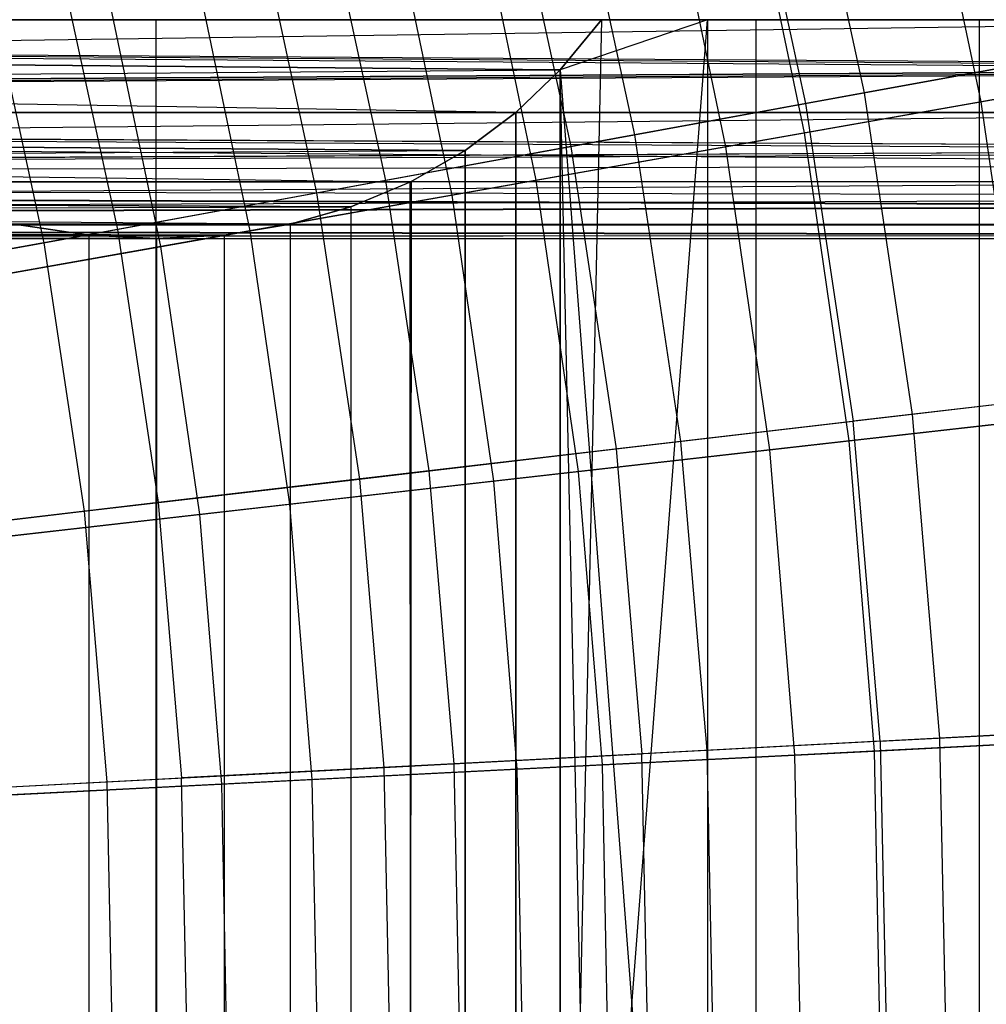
# Model space of a CAD drawing. Extents: x -8.3 to 8.8, y -6 to 6.
# Tile 140 of 177: x 4 to 4.9, y 0 to 0.9. Entities that reach past the tile are written whole.
import ezdxf

# ---------------------------------------------------------------- set-up
doc = ezdxf.new("R2010")
doc.units = 0
doc.header["$LTSCALE"] = 2.54
doc.layers.get('0').update_dxf_attribs({"linetype": 'CONTINUOUS'})

# ---------------------------------------------------------------- blocks, each defined once
blk = doc.blocks.new('DROPS_COLOR_A_STL')
at = {"color": 0}
for p, q in [((13.08971, 1.12376, 4.53247), (13.15247, 0.83325, 4.53247)), ((13.08971, 1.12376, 4.53247), (13.15247, 0.83325, 4.53247)), ((13.03698, 1.11059, 11.13483), (13.099, 0.82349, 11.13483)), ((13.03698, 1.11059, 11.13483), (13.099, 0.82349, 11.13483)), ((12.88277, 1.07206, 4.23169), (12.94264, 0.79492, 4.23169)), ((12.88277, 1.07206, 4.23169), (12.94264, 0.79492, 4.23169)), ((12.82526, 1.05769, 11.43206), (12.88433, 0.78427, 11.43206)), ((12.82526, 1.05769, 11.43206), (12.88433, 0.78427, 11.43206)), ((12.658, 1.01591, 3.94482), (12.71473, 0.75328, 3.94482)), ((12.658, 1.01591, 3.94482), (12.71473, 0.75328, 3.94482)), ((12.59594, 1.0004, 11.71508), (12.65181, 0.74179, 11.71508)), ((12.59594, 1.0004, 11.71508), (12.65181, 0.74179, 11.71508)), ((12.41628, 0.95552, 3.67298), (12.46964, 0.7085, 3.67298)), ((12.41628, 0.95552, 3.67298), (12.46964, 0.7085, 3.67298)), ((12.34991, 0.93894, 11.98278), (12.40235, 0.69621, 11.98278)), ((12.34991, 0.93894, 11.98278), (12.40235, 0.69621, 11.98278)), ((7.69156, 0.9, 17.38345), (13.70935, 0.9, 17.38345)), ((12.91234, 0.9, 16.12788), (7.69156, 0.9, 16.12788)), ((7.69156, 0.9, 19.53345), (14.27725, 0.9, 19.53345)), ((14.04976, 0.9, 18.27788), (7.69156, 0.9, 18.27788)), ((14.27725, 0.9, 20.42788), (7.69156, 0.9, 20.42788)), ((7.69156, 0.9, 21.68346), (14.04976, 0.9, 21.68346)), ((13.70935, 0.9, 22.57788), (7.69156, 0.9, 22.57788)), ((7.69156, 0.9, 23.83345), (12.91234, 0.9, 23.83345)), ((12.83394, 0.81547, 23.92679), (7.69156, 0.9, 23.83345)), ((12.83394, 0.81547, 23.92679), (7.69156, 0.9, 23.83345)), ((12.87457, 0.85437, 23.8789), (7.69156, 0.9, 23.83345)), ((12.87457, 0.85437, 23.8789), (7.69156, 0.9, 23.83345)), ((7.69156, 0.9, 23.83345), (12.91234, 0.9, 23.83345)), ((7.69156, 0.9, 21.68346), (14.04976, 0.9, 21.68346)), ((7.69156, 0.9, 21.68346), (14.03648, 0.85501, 21.7282)), ((7.69156, 0.9, 21.68346), (14.03648, 0.85501, 21.7282)), ((13.70935, 0.9, 22.57788), (7.69156, 0.9, 22.57788)), ((13.70935, 0.9, 22.57788), (7.69156, 0.81547, 22.48454)), ((13.70935, 0.9, 22.57788), (7.69156, 0.81547, 22.48454)), ((7.69156, 0.9, 19.53345), (14.27725, 0.9, 19.53345)), ((7.69156, 0.9, 19.53345), (14.28038, 0.85514, 19.57805)), ((7.69156, 0.9, 19.53345), (14.28038, 0.85514, 19.57805)), ((7.69156, 0.9, 20.42788), (14.28038, 0.85514, 20.38329)), ((7.69156, 0.9, 20.42788), (14.28038, 0.85514, 20.38329)), ((14.27725, 0.9, 20.42788), (7.69156, 0.9, 20.42788)), ((7.69156, 0.9, 17.38345), (13.70935, 0.9, 17.38345)), ((7.69156, 0.9, 17.38345), (13.73036, 0.85496, 17.42825)), ((7.69156, 0.9, 17.38345), (13.73036, 0.85496, 17.42825)), ((7.69156, 0.9, 18.27788), (14.03651, 0.85511, 18.23326)), ((7.69156, 0.9, 18.27788), (14.03651, 0.85511, 18.23326)), ((14.04976, 0.9, 18.27788), (7.69156, 0.9, 18.27788)), ((7.69156, 0.9, 16.12788), (12.8746, 0.85441, 16.08248)), ((7.69156, 0.9, 16.12788), (12.8746, 0.85441, 16.08248)), ((12.91234, 0.9, 16.12788), (7.69156, 0.9, 16.12788)), ((11.93431, 0.9, 30.55283), (12.50481, 0.9, 30.84195)), ((12.50481, 0.9, 46.59852), (11.93431, 0.9, 46.88764)), ((11.93431, 0.9, 30.55283), (12.50481, 0.9, 30.84195)), ((12.50481, 0.9, 46.59852), (11.93431, 0.9, 46.88764)), ((12.50481, 0.9, 30.84195), (12.50481, -0.9, 30.84195)), ((12.50481, 0.9, 30.84195), (13.05334, 0.9, 31.17086)), ((12.50481, 0.9, 30.84195), (12.50481, -0.9, 30.84195)), ((13.05334, 0.9, 46.26961), (12.50481, 0.9, 46.59852)), ((12.50481, 0.9, 46.59852), (12.50481, -0.9, 46.59852)), ((12.50481, 0.9, 46.59852), (12.50481, -0.9, 46.59852)), ((12.50481, 0.9, 30.84195), (13.05334, 0.9, 31.17086)), ((13.05334, 0.9, 46.26961), (12.50481, 0.9, 46.59852)), ((12.91234, 0.9, 23.83345), (12.87457, 0.85437, 23.8789)), ((12.91234, 0.9, 23.83345), (12.87457, 0.85437, 23.8789)), ((12.8746, 0.85441, 16.08248), (12.91234, 0.9, 16.12788)), ((13.00916, 0.9, 16.24865), (12.8746, 0.85441, 16.08248)), ((12.91234, 0.9, 23.83345), (12.8746, -0.85441, 23.87886)), ((12.8746, -0.85441, 23.87886), (13.00916, 0.9, 23.71269)), ((12.91234, 0.9, 23.83345), (12.8746, -0.85441, 23.87886)), ((12.8746, -0.85441, 23.87886), (13.00916, 0.9, 23.71269)), ((13.00916, 0.9, 16.24865), (12.8746, 0.85441, 16.08248)), ((12.8746, 0.85441, 16.08248), (12.91234, 0.9, 16.12788)), ((12.91234, 0.9, 16.12788), (13.00916, 0.9, 16.24865)), ((13.00916, 0.9, 23.71269), (12.91234, 0.9, 23.83345)), ((12.91234, 0.9, 16.12788), (13.00916, 0.9, 16.24865)), ((13.00916, 0.9, 23.71269), (12.91234, 0.9, 23.83345)), ((13.25778, 0.9, 23.37035), (13.00916, 0.9, 23.71269)), ((13.00916, 0.9, 23.71269), (13.00916, -0.9, 23.71269)), ((13.00916, 0.9, 23.71269), (13.00916, -0.9, 23.71269)), ((13.00916, 0.9, 16.24865), (13.00916, -0.9, 16.24865)), ((13.00916, 0.9, 16.24865), (13.25778, 0.9, 16.59099)), ((13.00916, 0.9, 16.24865), (13.00916, -0.9, 16.24865)), ((13.00916, 0.9, 16.24865), (13.25778, 0.9, 16.59099)), ((13.25778, 0.9, 23.37035), (13.00916, 0.9, 23.71269)), ((13.05334, 0.9, 31.17086), (13.05334, -0.9, 31.17086)), ((13.05334, 0.9, 31.17086), (13.57712, 0.9, 31.5379)), ((13.05334, 0.9, 31.17086), (13.05334, -0.9, 31.17086)), ((13.57712, 0.9, 45.90257), (13.05334, 0.9, 46.26961)), ((13.05334, 0.9, 46.26961), (13.05334, -0.9, 46.26961)), ((13.05334, 0.9, 46.26961), (13.05334, -0.9, 46.26961)), ((13.05334, 0.9, 31.17086), (13.57712, 0.9, 31.5379)), ((13.57712, 0.9, 45.90257), (13.05334, 0.9, 46.26961)), ((13.48192, 0.9, 23.01152), (13.25778, 0.9, 23.37035)), ((13.25778, 0.9, 23.37035), (13.25778, -0.9, 23.37035)), ((13.25778, 0.9, 23.37035), (13.25778, -0.9, 23.37035)), ((13.25778, 0.9, 16.59099), (13.25778, -0.9, 16.59099)), ((13.25778, 0.9, 16.59099), (13.48192, 0.9, 16.94982)), ((13.25778, 0.9, 16.59099), (13.25778, -0.9, 16.59099)), ((13.25778, 0.9, 16.59099), (13.48192, 0.9, 16.94982)), ((13.48192, 0.9, 23.01152), (13.25778, 0.9, 23.37035)), ((13.34341, 0.86814, 4.84599), (13.15247, 0.83325, 4.53247)), ((13.34341, 0.86814, 4.84599), (13.15247, 0.83325, 4.53247)), ((13.099, 0.82349, 11.13483), (13.295, 0.85929, 10.82455)), ((13.099, 0.82349, 11.13483), (13.295, 0.85929, 10.82455)), ((7.69156, 0.81547, 19.62679), (14.28038, 0.85514, 19.57805)), ((7.69156, 0.81547, 19.62679), (14.28038, 0.85514, 19.57805)), ((7.69156, 0.81547, 20.33454), (14.28038, 0.85514, 20.38329)), ((7.69156, 0.81547, 20.33454), (14.28038, 0.85514, 20.38329)), ((7.69156, 0.81547, 18.18454), (14.03651, 0.85511, 18.23326)), ((7.69156, 0.81547, 18.18454), (14.03651, 0.85511, 18.23326)), ((7.69156, 0.81547, 21.77679), (14.03648, 0.85501, 21.7282)), ((7.69156, 0.81547, 21.77679), (14.03648, 0.85501, 21.7282)), ((13.73034, 0.85501, 22.53314), (7.69156, 0.81547, 22.48454)), ((13.73034, 0.85501, 22.53314), (7.69156, 0.81547, 22.48454)), ((7.69156, 0.81547, 17.47679), (13.73036, 0.85496, 17.42825)), ((7.69156, 0.81547, 17.47679), (13.73036, 0.85496, 17.42825)), ((7.69156, 0.81547, 16.03454), (12.8746, 0.85441, 16.08248)), ((7.69156, 0.81547, 16.03454), (12.8746, 0.85441, 16.08248)), ((12.83394, 0.81547, 16.03454), (12.8746, 0.85441, 16.08248)), ((12.83394, 0.81547, 16.03454), (12.8746, 0.85441, 16.08248)), ((12.87457, 0.85437, 23.8789), (12.83394, 0.81547, 23.92679)), ((12.87457, 0.85437, 23.8789), (12.83394, 0.81547, 23.92679)), ((12.87457, -0.85437, 16.08244), (12.8746, 0.85441, 16.08248)), ((12.87457, -0.85437, 16.08244), (12.8746, 0.85441, 16.08248)), ((12.87457, 0.85437, 23.8789), (12.8746, -0.85441, 23.87886)), ((12.87457, 0.85437, 23.8789), (12.8746, -0.85441, 23.87886)), ((12.91234, -0.9, 16.12788), (12.8746, 0.85441, 16.08248)), ((12.8746, 0.85441, 16.08248), (13.00916, -0.9, 16.24865)), ((12.91234, -0.9, 16.12788), (12.8746, 0.85441, 16.08248)), ((12.8746, 0.85441, 16.08248), (13.00916, -0.9, 16.24865)), ((13.15247, 0.83325, 4.53247), (12.94264, 0.79492, 4.23169)), ((13.15247, 0.83325, 4.53247), (12.94264, 0.79492, 4.23169)), ((13.15247, 0.83325, 4.53247), (13.19649, 0.53932, 4.53247)), ((13.15247, 0.83325, 4.53247), (13.19649, 0.53932, 4.53247)), ((12.88433, 0.78427, 11.43206), (13.099, 0.82349, 11.13483)), ((12.88433, 0.78427, 11.43206), (13.099, 0.82349, 11.13483)), ((13.099, 0.82349, 11.13483), (13.1425, 0.533, 11.13483)), ((13.099, 0.82349, 11.13483), (13.1425, 0.533, 11.13483)), ((12.73727, 0.75177, 24.03685), (7.69156, 0.81547, 23.92679)), ((12.78762, 0.78065, 23.9802), (7.69156, 0.81547, 23.92679)), ((12.73727, 0.75177, 24.03685), (7.69156, 0.81547, 23.92679)), ((12.78762, 0.78065, 23.9802), (7.69156, 0.81547, 23.92679)), ((12.83394, 0.81547, 23.92679), (7.69156, 0.81547, 23.92679)), ((12.83394, 0.81547, 23.92679), (7.69156, 0.81547, 23.92679)), ((7.69156, 0.81547, 21.77679), (14.02163, 0.81547, 21.77679)), ((7.69156, 0.81547, 21.77679), (14.02163, 0.81547, 21.77679)), ((7.69156, 0.81547, 21.77679), (13.99718, 0.7677, 21.8538)), ((7.69156, 0.81547, 21.77679), (13.99718, 0.7677, 21.8538)), ((13.75263, 0.81547, 22.48454), (7.69156, 0.81547, 22.48454)), ((13.75263, 0.81547, 22.48454), (7.69156, 0.81547, 22.48454)), ((13.75263, 0.81547, 22.48454), (7.69156, 0.75228, 22.37562)), ((13.75263, 0.81547, 22.48454), (7.69156, 0.75228, 22.37562)), ((7.69156, 0.81547, 19.62679), (14.28343, 0.81547, 19.62679)), ((7.69156, 0.81547, 19.62679), (14.28343, 0.81547, 19.62679)), ((7.69156, 0.81547, 19.62679), (14.28628, 0.78108, 19.67947)), ((7.69156, 0.81547, 19.62679), (14.28628, 0.78108, 19.67947)), ((7.69156, 0.81547, 20.33454), (14.28628, 0.78107, 20.28186)), ((7.69156, 0.81547, 20.33454), (14.28628, 0.78107, 20.28186)), ((7.69156, 0.81547, 20.33454), (14.28343, 0.81547, 20.33454)), ((7.69156, 0.81547, 20.33454), (14.28343, 0.81547, 20.33454)), ((7.69156, 0.81547, 17.47679), (13.75263, 0.81547, 17.47679)), ((7.69156, 0.81547, 17.47679), (13.75263, 0.81547, 17.47679)), ((7.69156, 0.81547, 17.47679), (13.77624, 0.78104, 17.52953)), ((7.69156, 0.81547, 17.47679), (13.77624, 0.78104, 17.52953)), ((7.69156, 0.81547, 18.18454), (13.99718, 0.7677, 18.10754)), ((7.69156, 0.81547, 18.18454), (13.99718, 0.7677, 18.10754)), ((7.69156, 0.81547, 18.18454), (14.02163, 0.81547, 18.18454)), ((7.69156, 0.81547, 18.18454), (14.02163, 0.81547, 18.18454)), ((7.69156, 0.81547, 16.03454), (12.78761, 0.78065, 15.98113)), ((7.69156, 0.81547, 16.03454), (12.78761, 0.78065, 15.98113)), ((7.69156, 0.81547, 16.03454), (12.83394, 0.81547, 16.03454)), ((7.69156, 0.81547, 16.03454), (12.83394, 0.81547, 16.03454)), ((12.78761, 0.78065, 15.98113), (12.83394, 0.81547, 16.03454)), ((12.78761, 0.78065, 15.98113), (12.83394, 0.81547, 16.03454)), ((12.83394, 0.81547, 23.92679), (12.78762, 0.78065, 23.9802)), ((12.83394, 0.81547, 23.92679), (12.78762, 0.78065, 23.9802)), ((12.83394, -0.81547, 16.03454), (12.83394, 0.81547, 16.03454)), ((12.83394, -0.81547, 16.03454), (12.83394, 0.81547, 16.03454)), ((12.83394, 0.81547, 23.92679), (12.83394, -0.81547, 23.92679)), ((12.83394, 0.81547, 23.92679), (12.83394, -0.81547, 23.92679)), ((12.94264, 0.79492, 4.23169), (12.71473, 0.75328, 3.94482)), ((12.94264, 0.79492, 4.23169), (12.71473, 0.75328, 3.94482)), ((12.94264, 0.79492, 4.23169), (12.98463, 0.51451, 4.23169)), ((12.94264, 0.79492, 4.23169), (12.98463, 0.51451, 4.23169)), ((12.65181, 0.74179, 11.71508), (12.88433, 0.78427, 11.43206)), ((12.65181, 0.74179, 11.71508), (12.88433, 0.78427, 11.43206)), ((12.88433, 0.78427, 11.43206), (12.92576, 0.50762, 11.43206)), ((12.88433, 0.78427, 11.43206), (12.92576, 0.50762, 11.43206)), ((7.69156, 0.75228, 19.73572), (14.28628, 0.78108, 19.67947)), ((7.69156, 0.75228, 19.73572), (14.28628, 0.78108, 19.67947)), ((7.69156, 0.75228, 20.22562), (14.28628, 0.78107, 20.28186)), ((7.69156, 0.75228, 20.22562), (14.28628, 0.78107, 20.28186)), ((7.69156, 0.75228, 17.58572), (13.77624, 0.78104, 17.52953)), ((7.69156, 0.75228, 17.58572), (13.77624, 0.78104, 17.52953)), ((13.77634, 0.78091, 22.43158), (7.69156, 0.75228, 22.37562)), ((13.77634, 0.78091, 22.43158), (7.69156, 0.75228, 22.37562)), ((7.69156, 0.75228, 15.92562), (12.78761, 0.78065, 15.98113)), ((7.69156, 0.75228, 15.92562), (12.78761, 0.78065, 15.98113)), ((12.78762, 0.78065, 23.9802), (12.73727, 0.75177, 24.03685)), ((12.78762, 0.78065, 23.9802), (12.73727, 0.75177, 24.03685)), ((12.73829, 0.75228, 15.92562), (12.78761, 0.78065, 15.98113)), ((12.73829, 0.75228, 15.92562), (12.78761, 0.78065, 15.98113)), ((12.78761, 0.78065, 15.98113), (12.78762, -0.78065, 15.98113)), ((12.78761, 0.78065, 15.98113), (12.78762, -0.78065, 15.98113)), ((12.78761, -0.78065, 23.98021), (12.78762, 0.78065, 23.9802)), ((12.78761, -0.78065, 23.98021), (12.78762, 0.78065, 23.9802)), ((7.69156, 0.75228, 21.88572), (13.99718, 0.7677, 21.8538)), ((7.69156, 0.75228, 21.88572), (13.99718, 0.7677, 21.8538)), ((7.69156, 0.75228, 18.07562), (13.99718, 0.7677, 18.10754)), ((7.69156, 0.75228, 18.07562), (13.99718, 0.7677, 18.10754)), ((7.69156, 0.75228, 24.03572), (12.73727, 0.75177, 24.03685)), ((12.62765, 0.71321, 24.15544), (7.69156, 0.75228, 24.03572)), ((12.62765, 0.71321, 24.15544), (7.69156, 0.75228, 24.03572)), ((12.6832, 0.72908, 24.09613), (7.69156, 0.75228, 24.03572)), ((12.6832, 0.72908, 24.09613), (7.69156, 0.75228, 24.03572)), ((7.69156, 0.75228, 24.03572), (12.73727, 0.75177, 24.03685)), ((7.69156, 0.75228, 21.88572), (13.98672, 0.75228, 21.88572)), ((7.69156, 0.75228, 21.88572), (13.98672, 0.75228, 21.88572)), ((7.69156, 0.75228, 21.88572), (13.96687, 0.72955, 21.94469)), ((7.69156, 0.75228, 21.88572), (13.96687, 0.72955, 21.94469)), ((7.69156, 0.75228, 22.37562), (13.80074, 0.75228, 22.37562)), ((13.80074, 0.75228, 22.37562), (7.69156, 0.71321, 22.2559)), ((13.80074, 0.75228, 22.37562), (7.69156, 0.71321, 22.2559)), ((7.69156, 0.75228, 22.37562), (13.80074, 0.75228, 22.37562)), ((7.69156, 0.75228, 19.73572), (14.28882, 0.75228, 19.73572)), ((7.69156, 0.75228, 19.73572), (14.28882, 0.75228, 19.73572)), ((7.69156, 0.75228, 19.73572), (14.29007, 0.73853, 19.76913)), ((7.69156, 0.75228, 19.73572), (14.29007, 0.73853, 19.76913)), ((7.69156, 0.75228, 20.22562), (14.29007, 0.73853, 20.19221)), ((7.69156, 0.75228, 20.22562), (14.29007, 0.73853, 20.19221)), ((7.69156, 0.75228, 20.22562), (14.28882, 0.75228, 20.22562)), ((7.69156, 0.75228, 20.22562), (14.28882, 0.75228, 20.22562)), ((7.69156, 0.75228, 17.58572), (13.80074, 0.75228, 17.58572)), ((7.69156, 0.75228, 17.58572), (13.80074, 0.75228, 17.58572)), ((7.69156, 0.75228, 17.58572), (13.82568, 0.72959, 17.64458)), ((7.69156, 0.75228, 17.58572), (13.82568, 0.72959, 17.64458)), ((7.69156, 0.75228, 18.07562), (13.96694, 0.72962, 18.01686)), ((7.69156, 0.75228, 18.07562), (13.96694, 0.72962, 18.01686)), ((7.69156, 0.75228, 18.07562), (13.98672, 0.75228, 18.07562)), ((7.69156, 0.75228, 18.07562), (13.98672, 0.75228, 18.07562)), ((7.69156, 0.75228, 15.92562), (12.68318, 0.72908, 15.86518)), ((7.69156, 0.75228, 15.92562), (12.68318, 0.72908, 15.86518)), ((7.69156, 0.75228, 15.92562), (12.73829, 0.75228, 15.92562)), ((7.69156, 0.75228, 15.92562), (12.73829, 0.75228, 15.92562)), ((12.71473, 0.75328, 3.94482), (12.46964, 0.7085, 3.67298)), ((12.71473, 0.75328, 3.94482), (12.46964, 0.7085, 3.67298)), ((12.68318, 0.72908, 15.86518), (12.73829, 0.75228, 15.92562)), ((12.68318, 0.72908, 15.86518), (12.73829, 0.75228, 15.92562)), ((12.73727, 0.75177, 24.03685), (12.6832, 0.72908, 24.09613)), ((12.73727, 0.75177, 24.03685), (12.6832, 0.72908, 24.09613)), ((12.71473, 0.75328, 3.94482), (12.75452, 0.48756, 3.94482)), ((12.71473, 0.75328, 3.94482), (12.75452, 0.48756, 3.94482)), ((12.73829, 0.75228, 15.92562), (12.73727, -0.75177, 15.92449)), ((12.73829, 0.75228, 15.92562), (12.73727, -0.75177, 15.92449)), ((12.73829, -0.75228, 24.03572), (12.73727, 0.75177, 24.03685)), ((12.73829, -0.75228, 24.03572), (12.73727, 0.75177, 24.03685)), ((7.69156, 0.71321, 19.85544), (14.29007, 0.73853, 19.76913)), ((7.69156, 0.71321, 19.85544), (14.29007, 0.73853, 19.76913)), ((7.69156, 0.71321, 20.1059), (14.29007, 0.73853, 20.19221)), ((7.69156, 0.71321, 20.1059), (14.29007, 0.73853, 20.19221)), ((12.40235, 0.69621, 11.98278), (12.65181, 0.74179, 11.71508)), ((12.40235, 0.69621, 11.98278), (12.65181, 0.74179, 11.71508)), ((12.65181, 0.74179, 11.71508), (12.69099, 0.48012, 11.71508)), ((12.65181, 0.74179, 11.71508), (12.69099, 0.48012, 11.71508)), ((13.82563, 0.72962, 22.31687), (7.69156, 0.71321, 22.2559)), ((13.82563, 0.72962, 22.31687), (7.69156, 0.71321, 22.2559)), ((7.69156, 0.71321, 17.9559), (13.96694, 0.72962, 18.01686)), ((7.69156, 0.71321, 17.9559), (13.96694, 0.72962, 18.01686)), ((7.69156, 0.71321, 17.70544), (13.82568, 0.72959, 17.64458)), ((7.69156, 0.71321, 17.70544), (13.82568, 0.72959, 17.64458)), ((7.69156, 0.71321, 22.00544), (13.96687, 0.72955, 21.94469)), ((7.69156, 0.71321, 22.00544), (13.96687, 0.72955, 21.94469)), ((7.69156, 0.71321, 15.8059), (12.68318, 0.72908, 15.86518)), ((7.69156, 0.71321, 15.8059), (12.68318, 0.72908, 15.86518)), ((12.62765, 0.71321, 15.8059), (12.68318, 0.72908, 15.86518)), ((12.6832, 0.72908, 24.09613), (12.62765, 0.71321, 24.15544)), ((12.6832, 0.72908, 24.09613), (12.62765, 0.71321, 24.15544)), ((12.62765, 0.71321, 15.8059), (12.68318, 0.72908, 15.86518)), ((12.6832, 0.72908, 24.09613), (12.68318, -0.72908, 24.09615)), ((12.68318, 0.72908, 15.86518), (12.6832, -0.72908, 15.8652)), ((12.68318, 0.72908, 15.86518), (12.6832, -0.72908, 15.8652)), ((12.6832, 0.72908, 24.09613), (12.68318, -0.72908, 24.09615)), ((12.50527, 0.7, 24.28067), (7.69156, 0.71321, 24.15544)), ((12.56727, 0.70327, 24.21813), (7.69156, 0.71321, 24.15544)), ((12.50527, 0.7, 24.28067), (7.69156, 0.71321, 24.15544)), ((12.56727, 0.70327, 24.21813), (7.69156, 0.71321, 24.15544)), ((12.62765, 0.71321, 24.15544), (7.69156, 0.71321, 24.15544)), ((12.62765, 0.71321, 24.15544), (7.69156, 0.71321, 24.15544)), ((7.69156, 0.71321, 22.00544), (13.94571, 0.71321, 22.00544)), ((7.69156, 0.71321, 22.00544), (13.94571, 0.71321, 22.00544)), ((7.69156, 0.71321, 22.00544), (13.92312, 0.70327, 22.06811)), ((7.69156, 0.71321, 22.00544), (13.92312, 0.70327, 22.06811)), ((7.69156, 0.71321, 22.2559), (13.87646, 0.70306, 22.1912)), ((7.69156, 0.71321, 22.2559), (13.87646, 0.70306, 22.1912)), ((7.69156, 0.71321, 22.2559), (13.8507, 0.71321, 22.2559)), ((7.69156, 0.71321, 22.2559), (13.8507, 0.71321, 22.2559)), ((7.69156, 0.71321, 19.85544), (14.29247, 0.71321, 19.85544)), ((7.69156, 0.71321, 19.85544), (14.29247, 0.71321, 19.85544)), ((7.69156, 0.71321, 19.85544), (14.29344, 0.70329, 19.91796)), ((7.69156, 0.71321, 19.85544), (14.29344, 0.70329, 19.91796)), ((7.69156, 0.71321, 20.1059), (14.29344, 0.70329, 20.04337)), ((7.69156, 0.71321, 20.1059), (14.29344, 0.70329, 20.04337)), ((7.69156, 0.71321, 20.1059), (14.29247, 0.71321, 20.1059)), ((7.69156, 0.71321, 20.1059), (14.29247, 0.71321, 20.1059)), ((7.69156, 0.71321, 17.70544), (13.85252, 0.71227, 17.70995)), ((7.69156, 0.71321, 17.70544), (13.85252, 0.71227, 17.70995)), ((7.69156, 0.71321, 17.70544), (13.87645, 0.70306, 17.7701)), ((7.69156, 0.71321, 17.70544), (13.87645, 0.70306, 17.7701)), ((7.69156, 0.71321, 17.9559), (13.92314, 0.70328, 17.8933)), ((7.69156, 0.71321, 17.9559), (13.92314, 0.70328, 17.8933)), ((7.69156, 0.71321, 17.9559), (13.94571, 0.71321, 17.9559)), ((7.69156, 0.71321, 17.9559), (13.94571, 0.71321, 17.9559)), ((7.69156, 0.71321, 15.55544), (12.44344, 0.70307, 15.62007)), ((7.69156, 0.71321, 15.55544), (12.44344, 0.70307, 15.62007)), ((7.69156, 0.71321, 15.8059), (12.56725, 0.70327, 15.74319)), ((7.69156, 0.71321, 15.8059), (12.56725, 0.70327, 15.74319)), ((7.69156, 0.71321, 15.8059), (12.62765, 0.71321, 15.8059)), ((7.69156, 0.71321, 15.8059), (12.62765, 0.71321, 15.8059)), ((12.3755, 0.71321, 15.55544), (12.44344, 0.70307, 15.62007)), ((12.44344, 0.70307, 24.34126), (12.3755, 0.71321, 24.4059)), ((12.44344, 0.70307, 24.34126), (12.3755, 0.71321, 24.4059)), ((12.3755, 0.71321, 15.55544), (12.44344, 0.70307, 15.62007)), ((12.56725, 0.70327, 15.74319), (12.62765, 0.71321, 15.8059)), ((12.56725, 0.70327, 15.74319), (12.62765, 0.71321, 15.8059)), ((12.62765, 0.71321, 24.15544), (12.56727, 0.70327, 24.21813)), ((12.62765, 0.71321, 24.15544), (12.56727, 0.70327, 24.21813)), ((12.62765, 0.71321, 15.8059), (12.62765, -0.71321, 15.8059)), ((12.62765, 0.71321, 15.8059), (12.62765, -0.71321, 15.8059)), ((12.62765, 0.71321, 24.15544), (12.62765, -0.71321, 24.15544)), ((12.62765, 0.71321, 24.15544), (12.62765, -0.71321, 24.15544)), ((7.69156, 0.7, 19.98067), (14.29344, 0.70329, 19.91796)), ((7.69156, 0.7, 19.98067), (14.29344, 0.70329, 19.91796)), ((7.69156, 0.7, 19.98067), (14.29344, 0.70329, 20.04337)), ((7.69156, 0.7, 19.98067), (14.29344, 0.70329, 20.04337)), ((7.69156, 0.7, 17.83067), (13.92314, 0.70328, 17.8933)), ((7.69156, 0.7, 17.83067), (13.92314, 0.70328, 17.8933)), ((7.69156, 0.7, 22.13067), (13.92312, 0.70327, 22.06811)), ((7.69156, 0.7, 22.13067), (13.92312, 0.70327, 22.06811)), ((7.69156, 0.7, 15.68067), (12.56725, 0.70327, 15.74319)), ((7.69156, 0.7, 15.68067), (12.56725, 0.70327, 15.74319)), ((12.44344, 0.70307, 24.34126), (7.69156, 0.7, 24.28067)), ((12.44344, 0.70307, 24.34126), (7.69156, 0.7, 24.28067)), ((7.69156, 0.7, 15.68067), (12.44344, 0.70307, 15.62007)), ((7.69156, 0.7, 15.68067), (12.44344, 0.70307, 15.62007)), ((7.69156, 0.7, 22.13067), (13.87646, 0.70306, 22.1912)), ((7.69156, 0.7, 22.13067), (13.87646, 0.70306, 22.1912)), ((7.69156, 0.7, 17.83067), (13.87645, 0.70306, 17.7701)), ((7.69156, 0.7, 17.83067), (13.87645, 0.70306, 17.7701)), ((12.46964, 0.7085, 3.67298), (12.20833, 0.66076, 3.41724)), ((12.46964, 0.7085, 3.67298), (12.20833, 0.66076, 3.41724)), ((12.44344, 0.70307, 15.62007), (12.44344, -0.70307, 15.62007)), ((12.44344, 0.70307, 15.62007), (12.44344, -0.70307, 15.62007)), ((12.44344, 0.70307, 15.62007), (12.50527, 0.7, 15.68067)), ((12.50527, 0.7, 24.28067), (12.44344, 0.70307, 24.34126)), ((12.44344, 0.70307, 24.34126), (12.44344, -0.70307, 24.34126)), ((12.44344, 0.70307, 24.34126), (12.44344, -0.70307, 24.34126)), ((12.50527, 0.7, 24.28067), (12.44344, 0.70307, 24.34126)), ((12.44344, 0.70307, 15.62007), (12.50527, 0.7, 15.68067)), ((12.46964, 0.7085, 3.67298), (12.50707, 0.45858, 3.67298)), ((12.46964, 0.7085, 3.67298), (12.50707, 0.45858, 3.67298)), ((12.50527, 0.7, 15.68067), (12.56725, 0.70327, 15.74319)), ((12.56727, 0.70327, 24.21813), (12.50527, 0.7, 24.28067)), ((12.56727, 0.70327, 24.21813), (12.50527, 0.7, 24.28067)), ((12.50527, 0.7, 15.68067), (12.56725, 0.70327, 15.74319)), ((12.56725, 0.70327, 15.74319), (12.56727, -0.70327, 15.74321)), ((12.56725, 0.70327, 15.74319), (12.56727, -0.70327, 15.74321)), ((12.56727, 0.70327, 24.21813), (12.56725, -0.70327, 24.21815)), ((12.56727, 0.70327, 24.21813), (12.56725, -0.70327, 24.21815)), ((7.69156, 0.7, 24.28067), (12.50527, 0.7, 24.28067)), ((7.69156, 0.7, 24.28067), (12.50527, 0.7, 24.28067)), ((7.69156, 0.7, 22.13067), (13.89978, 0.7, 22.13067)), ((7.69156, 0.7, 22.13067), (13.89978, 0.7, 22.13067)), ((7.69156, 0.7, 19.98067), (14.29377, 0.7, 19.98067)), ((7.69156, 0.7, 19.98067), (14.29377, 0.7, 19.98067)), ((7.69156, 0.7, 17.83067), (13.89978, 0.7, 17.83067)), ((7.69156, 0.7, 17.83067), (13.89978, 0.7, 17.83067)), ((7.69156, 0.7, 15.68067), (12.50527, 0.7, 15.68067)), ((7.69156, 0.7, 15.68067), (12.50527, 0.7, 15.68067)), ((12.13692, 0.64772, 12.23411), (12.40235, 0.69621, 11.98278)), ((12.13692, 0.64772, 12.23411), (12.40235, 0.69621, 11.98278)), ((12.40235, 0.69621, 11.98278), (12.43912, 0.45062, 11.98278)), ((12.40235, 0.69621, 11.98278), (12.43912, 0.45062, 11.98278)), ((12.50527, 0.7, 15.68067), (12.50527, -0.7, 15.68067)), ((12.50527, 0.7, 15.68067), (12.50527, -0.7, 15.68067)), ((12.50527, 0.7, 24.28067), (12.50527, -0.7, 24.28067)), ((12.50527, 0.7, 24.28067), (12.50527, -0.7, 24.28067)), ((13.38927, 0.5619, 4.84599), (13.19649, 0.53932, 4.53247)), ((13.38927, 0.5619, 4.84599), (13.19649, 0.53932, 4.53247)), ((13.34039, 0.55618, 10.82455), (13.1425, 0.533, 11.13483)), ((13.34039, 0.55618, 10.82455), (13.1425, 0.533, 11.13483)), ((12.92576, 0.50762, 11.43206), (13.1425, 0.533, 11.13483)), ((12.92576, 0.50762, 11.43206), (13.1425, 0.533, 11.13483)), ((13.19649, 0.53932, 4.53247), (12.98463, 0.51451, 4.23169)), ((13.19649, 0.53932, 4.53247), (12.98463, 0.51451, 4.23169)), ((13.1673, 0.24033, 11.13483), (13.1425, 0.533, 11.13483)), ((13.1673, 0.24033, 11.13483), (13.1425, 0.533, 11.13483)), ((13.19649, 0.53932, 4.53247), (13.22158, 0.24318, 4.53247)), ((13.19649, 0.53932, 4.53247), (13.22158, 0.24318, 4.53247)), ((12.98463, 0.51451, 4.23169), (12.75452, 0.48756, 3.94482)), ((12.98463, 0.51451, 4.23169), (12.75452, 0.48756, 3.94482)), ((12.98463, 0.51451, 4.23169), (13.00857, 0.23199, 4.23169)), ((12.98463, 0.51451, 4.23169), (13.00857, 0.23199, 4.23169)), ((12.69099, 0.48012, 11.71508), (12.92576, 0.50762, 11.43206)), ((12.69099, 0.48012, 11.71508), (12.92576, 0.50762, 11.43206)), ((12.92576, 0.50762, 11.43206), (12.94937, 0.22888, 11.43206)), ((12.92576, 0.50762, 11.43206), (12.94937, 0.22888, 11.43206)), ((12.75452, 0.48756, 3.94482), (12.50707, 0.45858, 3.67298)), ((12.75452, 0.48756, 3.94482), (12.50707, 0.45858, 3.67298)), ((12.75452, 0.48756, 3.94482), (12.77721, 0.21984, 3.94482)), ((12.75452, 0.48756, 3.94482), (12.77721, 0.21984, 3.94482)), ((12.43912, 0.45062, 11.98278), (12.69099, 0.48012, 11.71508)), ((12.43912, 0.45062, 11.98278), (12.69099, 0.48012, 11.71508)), ((12.69099, 0.48012, 11.71508), (12.71333, 0.21648, 11.71508)), ((12.69099, 0.48012, 11.71508), (12.71333, 0.21648, 11.71508)), ((12.17114, 0.41924, 12.23411), (12.43912, 0.45062, 11.98278)), ((12.17114, 0.41924, 12.23411), (12.43912, 0.45062, 11.98278)), ((12.50707, 0.45858, 3.67298), (12.24323, 0.42768, 3.41724)), ((12.50707, 0.45858, 3.67298), (12.24323, 0.42768, 3.41724)), ((12.43912, 0.45062, 11.98278), (12.46009, 0.20318, 11.98278)), ((12.43912, 0.45062, 11.98278), (12.46009, 0.20318, 11.98278)), ((12.50707, 0.45858, 3.67298), (12.5284, 0.20677, 3.67298)), ((12.50707, 0.45858, 3.67298), (12.5284, 0.20677, 3.67298)), ((13.41541, 0.25336, 4.84599), (13.22158, 0.24318, 4.53247)), ((13.41541, 0.25336, 4.84599), (13.22158, 0.24318, 4.53247)), ((13.22158, 0.24318, 4.53247), (13.00857, 0.23199, 4.23169)), ((13.22158, 0.24318, 4.53247), (13.00857, 0.23199, 4.23169)), ((13.1673, 0.24033, 11.13483), (13.36626, 0.25078, 10.82455)), ((13.1673, 0.24033, 11.13483), (13.36626, 0.25078, 10.82455)), ((13.22158, 0.24318, 4.53247), (13.22765, -0.05397, 4.53247)), ((13.22158, 0.24318, 4.53247), (13.22765, -0.05397, 4.53247)), ((13.1673, 0.24033, 11.13483), (12.94937, 0.22888, 11.43206)), ((13.1673, 0.24033, 11.13483), (12.94937, 0.22888, 11.43206)), ((13.1673, 0.24033, 11.13483), (13.1733, -0.05334, 11.13483)), ((13.1673, 0.24033, 11.13483), (13.1733, -0.05334, 11.13483)), ((12.71333, 0.21648, 11.71508), (12.94937, 0.22888, 11.43206)), ((12.71333, 0.21648, 11.71508), (12.94937, 0.22888, 11.43206)), ((13.00857, 0.23199, 4.23169), (12.77721, 0.21984, 3.94482)), ((13.00857, 0.23199, 4.23169), (12.77721, 0.21984, 3.94482)), ((12.95508, -0.0508, 11.43206), (12.94937, 0.22888, 11.43206)), ((12.95508, -0.0508, 11.43206), (12.94937, 0.22888, 11.43206)), ((13.00857, 0.23199, 4.23169), (13.01436, -0.05149, 4.23169)), ((13.00857, 0.23199, 4.23169), (13.01436, -0.05149, 4.23169)), ((12.46009, 0.20318, 11.98278), (12.71333, 0.21648, 11.71508)), ((12.46009, 0.20318, 11.98278), (12.71333, 0.21648, 11.71508)), ((12.77721, 0.21984, 3.94482), (12.5284, 0.20677, 3.67298)), ((12.77721, 0.21984, 3.94482), (12.5284, 0.20677, 3.67298)), ((12.71333, 0.21648, 11.71508), (12.71873, -0.04805, 11.71508)), ((12.71333, 0.21648, 11.71508), (12.71873, -0.04805, 11.71508)), ((12.77721, 0.21984, 3.94482), (12.78269, -0.04879, 3.94482)), ((12.77721, 0.21984, 3.94482), (12.78269, -0.04879, 3.94482)), ((12.19064, 0.18903, 12.23411), (12.46009, 0.20318, 11.98278)), ((12.19064, 0.18903, 12.23411), (12.46009, 0.20318, 11.98278)), ((12.26313, 0.19284, 3.41724), (12.5284, 0.20677, 3.67298)), ((12.26313, 0.19284, 3.41724), (12.5284, 0.20677, 3.67298)), ((12.46009, 0.20318, 11.98278), (12.46516, -0.04509, 11.98278)), ((12.46009, 0.20318, 11.98278), (12.46516, -0.04509, 11.98278)), ((12.53356, -0.04589, 3.67298), (12.5284, 0.20677, 3.67298)), ((12.53356, -0.04589, 3.67298), (12.5284, 0.20677, 3.67298))]:
    blk.add_line(p, q, dxfattribs=at)
blk = doc.blocks.new('GROUP_1')
at = {"color": 0}
for p, q in [((13.1742, 6.8238, 9.67834), (13.11387, 7.1124, 9.67834)), ((13.1742, 6.8238, 9.67834), (13.11387, 7.1124, 9.67834)), ((13.01277, 6.79526, 2.1196), (12.95452, 7.07388, 2.1196)), ((13.01277, 6.79526, 2.1196), (12.95452, 7.07388, 2.1196)), ((12.94094, 6.78256, 9.96482), (12.88362, 7.05674, 9.96482)), ((12.94094, 6.78256, 9.96482), (12.88362, 7.05674, 9.96482)), ((12.7675, 6.7519, 1.84366), (12.71242, 7.01535, 1.84366)), ((12.7675, 6.7519, 1.84366), (12.71242, 7.01535, 1.84366)), ((12.69066, 6.73831, 10.23608), (12.63657, 6.99702, 10.23608)), ((12.69066, 6.73831, 10.23608), (12.63657, 6.99702, 10.23608)), ((12.50587, 6.70564, 1.58367), (12.45417, 6.95292, 1.58367)), ((12.50587, 6.70564, 1.58367), (12.45417, 6.95292, 1.58367)), ((12.42432, 6.69123, 10.49108), (12.37367, 6.93346, 10.49108)), ((12.42432, 6.69123, 10.49108), (12.37367, 6.93346, 10.49108)), ((13.38954, 6.86187, 9.37774), (13.1742, 6.8238, 9.67834)), ((13.38954, 6.86187, 9.37774), (13.1742, 6.8238, 9.67834)), ((13.01277, 6.79526, 2.1196), (13.24074, 6.83557, 2.41043)), ((13.01277, 6.79526, 2.1196), (13.24074, 6.83557, 2.41043)), ((13.1742, 6.8238, 9.67834), (12.94094, 6.78256, 9.96482)), ((13.1742, 6.8238, 9.67834), (12.94094, 6.78256, 9.96482)), ((13.21648, 6.53201, 9.67834), (13.1742, 6.8238, 9.67834)), ((13.21648, 6.53201, 9.67834), (13.1742, 6.8238, 9.67834)), ((12.7675, 6.7519, 1.84366), (13.01277, 6.79526, 2.1196)), ((12.7675, 6.7519, 1.84366), (13.01277, 6.79526, 2.1196)), ((13.05358, 6.51356, 2.1196), (13.01277, 6.79526, 2.1196)), ((13.05358, 6.51356, 2.1196), (13.01277, 6.79526, 2.1196)), ((12.94094, 6.78256, 9.96482), (12.69066, 6.73831, 10.23608)), ((12.94094, 6.78256, 9.96482), (12.69066, 6.73831, 10.23608)), ((12.9811, 6.50535, 9.96482), (12.94094, 6.78256, 9.96482)), ((12.9811, 6.50535, 9.96482), (12.94094, 6.78256, 9.96482)), ((12.50587, 6.70564, 1.58367), (12.7675, 6.7519, 1.84366)), ((12.50587, 6.70564, 1.58367), (12.7675, 6.7519, 1.84366)), ((12.80609, 6.48553, 1.84366), (12.7675, 6.7519, 1.84366)), ((12.80609, 6.48553, 1.84366), (12.7675, 6.7519, 1.84366)), ((12.69066, 6.73831, 10.23608), (12.42432, 6.69123, 10.49108)), ((12.69066, 6.73831, 10.23608), (12.42432, 6.69123, 10.49108)), ((12.72856, 6.47675, 10.23608), (12.69066, 6.73831, 10.23608)), ((12.72856, 6.47675, 10.23608), (12.69066, 6.73831, 10.23608)), ((12.22889, 6.65667, 1.34064), (12.50587, 6.70564, 1.58367)), ((12.22889, 6.65667, 1.34064), (12.50587, 6.70564, 1.58367)), ((12.54209, 6.45563, 1.58367), (12.50587, 6.70564, 1.58367)), ((12.54209, 6.45563, 1.58367), (12.50587, 6.70564, 1.58367)), ((12.42432, 6.69123, 10.49108), (12.14294, 6.64148, 10.72884)), ((12.42432, 6.69123, 10.49108), (12.14294, 6.64148, 10.72884)), ((12.4598, 6.44631, 10.49108), (12.42432, 6.69123, 10.49108)), ((12.4598, 6.44631, 10.49108), (12.42432, 6.69123, 10.49108)), ((13.05358, 6.51356, 2.1196), (13.28362, 6.53961, 2.41043)), ((13.05358, 6.51356, 2.1196), (13.28362, 6.53961, 2.41043)), ((13.21648, 6.53201, 9.67834), (12.9811, 6.50535, 9.96482)), ((13.21648, 6.53201, 9.67834), (12.9811, 6.50535, 9.96482)), ((12.80609, 6.48553, 1.84366), (13.05358, 6.51356, 2.1196)), ((12.80609, 6.48553, 1.84366), (13.05358, 6.51356, 2.1196)), ((13.0768, 6.22986, 2.1196), (13.05358, 6.51356, 2.1196)), ((13.0768, 6.22986, 2.1196), (13.05358, 6.51356, 2.1196)), ((12.9811, 6.50535, 9.96482), (12.72856, 6.47675, 10.23608)), ((12.9811, 6.50535, 9.96482), (12.72856, 6.47675, 10.23608)), ((13.00396, 6.22618, 9.96482), (12.9811, 6.50535, 9.96482)), ((13.00396, 6.22618, 9.96482), (12.9811, 6.50535, 9.96482)), ((12.54209, 6.45563, 1.58367), (12.80609, 6.48553, 1.84366)), ((12.54209, 6.45563, 1.58367), (12.80609, 6.48553, 1.84366)), ((12.82805, 6.21727, 1.84366), (12.80609, 6.48553, 1.84366)), ((12.82805, 6.21727, 1.84366), (12.80609, 6.48553, 1.84366)), ((12.72856, 6.47675, 10.23608), (12.4598, 6.44631, 10.49108)), ((12.72856, 6.47675, 10.23608), (12.4598, 6.44631, 10.49108)), ((12.75012, 6.21333, 10.23608), (12.72856, 6.47675, 10.23608)), ((12.75012, 6.21333, 10.23608), (12.72856, 6.47675, 10.23608)), ((12.2626, 6.42397, 1.34064), (12.54209, 6.45563, 1.58367)), ((12.2626, 6.42397, 1.34064), (12.54209, 6.45563, 1.58367)), ((12.5627, 6.20384, 1.58367), (12.54209, 6.45563, 1.58367)), ((12.5627, 6.20384, 1.58367), (12.54209, 6.45563, 1.58367)), ((12.4598, 6.44631, 10.49108), (12.17587, 6.41415, 10.72884)), ((12.4598, 6.44631, 10.49108), (12.17587, 6.41415, 10.72884)), ((12.47999, 6.19966, 10.49108), (12.4598, 6.44631, 10.49108)), ((12.47999, 6.19966, 10.49108), (12.4598, 6.44631, 10.49108)), ((13.0768, 6.22986, 2.1196), (13.30802, 6.24157, 2.41043)), ((13.0768, 6.22986, 2.1196), (13.30802, 6.24157, 2.41043)), ((13.24053, 6.23815, 9.67834), (13.00396, 6.22618, 9.96482)), ((13.24053, 6.23815, 9.67834), (13.00396, 6.22618, 9.96482)), ((13.00396, 6.22618, 9.96482), (12.75012, 6.21333, 10.23608)), ((13.00396, 6.22618, 9.96482), (12.75012, 6.21333, 10.23608)), ((12.82805, 6.21727, 1.84366), (13.0768, 6.22986, 2.1196)), ((12.82805, 6.21727, 1.84366), (13.0768, 6.22986, 2.1196)), ((13.00941, 5.94612, 9.96482), (13.00396, 6.22618, 9.96482)), ((13.00941, 5.94612, 9.96482), (13.00396, 6.22618, 9.96482)), ((13.08234, 5.94527, 2.1196), (13.0768, 6.22986, 2.1196)), ((13.08234, 5.94527, 2.1196), (13.0768, 6.22986, 2.1196)), ((12.75012, 6.21333, 10.23608), (12.47999, 6.19966, 10.49108)), ((12.75012, 6.21333, 10.23608), (12.47999, 6.19966, 10.49108)), ((12.5627, 6.20384, 1.58367), (12.82805, 6.21727, 1.84366)), ((12.5627, 6.20384, 1.58367), (12.82805, 6.21727, 1.84366)), ((12.75526, 5.94908, 10.23608), (12.75012, 6.21333, 10.23608)), ((12.75526, 5.94908, 10.23608), (12.75012, 6.21333, 10.23608)), ((12.83329, 5.94817, 1.84366), (12.82805, 6.21727, 1.84366)), ((12.83329, 5.94817, 1.84366), (12.82805, 6.21727, 1.84366)), ((12.47999, 6.19966, 10.49108), (12.19461, 6.18521, 10.72884)), ((12.47999, 6.19966, 10.49108), (12.19461, 6.18521, 10.72884)), ((12.28179, 6.18963, 1.34064), (12.5627, 6.20384, 1.58367)), ((12.28179, 6.18963, 1.34064), (12.5627, 6.20384, 1.58367)), ((12.48481, 5.95223, 10.49108), (12.47999, 6.19966, 10.49108)), ((12.48481, 5.95223, 10.49108), (12.47999, 6.19966, 10.49108)), ((12.56762, 5.95126, 1.58367), (12.5627, 6.20384, 1.58367)), ((12.56762, 5.95126, 1.58367), (12.5627, 6.20384, 1.58367))]:
    blk.add_line(p, q, dxfattribs=at)
blk.add_blockref('DROPS_COLOR_A_STL', (-0.0852, 5.99854, -1.80007), dxfattribs=at)

msp = doc.modelspace()

# ---------------------------------------------------------------- block references
at = {"color": 0}
msp.add_blockref('GROUP_1', (-8.3148, -5.99854, 1.80007), dxfattribs=at)

doc.saveas('drawing.dxf')
